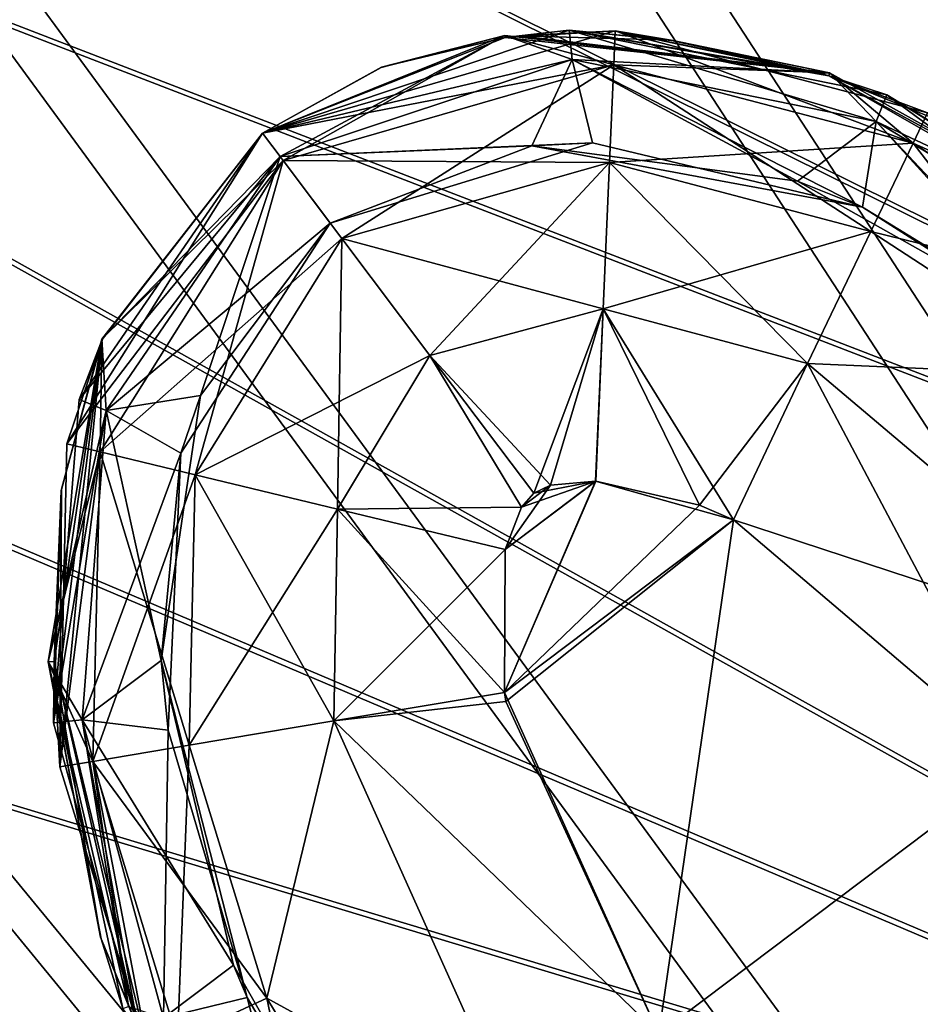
# Model space of a CAD drawing. Header units: metres. Extents: x -904 to 0, y -908 to 0.
# Tile 100 of 142: x -172 to -156, y -171 to -154. Entities that reach past the tile are written whole.
import ezdxf

# ---------------------------------------------------------------- set-up
doc = ezdxf.new("R2010")
doc.units = ezdxf.units.M

msp = doc.modelspace()

# ---------------------------------------------------------------- linework, layer by layer
at = {"layer": 'None012311'}
for points in [[(-264.332214, -57.531643, 123.974747), (-243.170029, -56.729248, 123.995758), (-63.008152, -302.295593, 117.565376)], [(-63.008152, -302.295593, 117.565376), (-243.170029, -56.729248, 123.995758), (-222.050903, -58.298695, 123.954659)], [(-297.830109, -60.486073, 123.897385), (-264.332214, -57.531643, 123.974747), (-63.008152, -302.295593, 117.565376)], [(-222.050903, -58.298695, 123.954659), (-201.240021, -62.22023, 123.851974), (-63.008152, -302.295593, 117.565376)], [(-242.291733, -59.376686, 126.92746), (-262.718689, -60.035652, 126.910202), (-65.261642, -300.990356, 120.600586)], [(-65.261642, -300.990356, 120.600586), (-221.537735, -60.995937, 126.885056), (-242.291733, -59.376686, 126.92746)], [(-262.718689, -60.035652, 126.910202), (-296.668427, -62.81105, 126.837532), (-65.261642, -300.990356, 120.600586)], [(-63.008152, -302.295593, 117.565376), (-331.364288, -63.040817, 123.830482), (-297.830109, -60.486073, 123.897385)], [(-201.261032, -64.869583, 126.783623), (-221.537735, -60.995937, 126.885056), (-65.261642, -300.990356, 120.600586)], [(-201.240021, -62.22023, 123.851974), (-180.998627, -68.444519, 123.68898), (-63.008152, -302.295593, 117.565376)], [(-65.261642, -300.990356, 120.600586), (-296.668427, -62.81105, 126.837532), (-330.762848, -65.236298, 126.774025)], [(-398.51358, -66.948952, 123.728142), (-331.364288, -63.040817, 123.830482), (-63.008152, -302.295593, 117.565376)], [(-181.641327, -70.920166, 126.625183), (-201.261032, -64.869583, 126.783623), (-65.261642, -300.990356, 120.600586)], [(-399.362701, -68.982285, 126.675926), (-65.261642, -300.990356, 120.600586), (-330.762848, -65.236298, 126.774025)], [(-465.701691, -69.252586, 123.667824), (-398.51358, -66.948952, 123.728142), (-69.298546, -367.238312, 115.864792)], [(-398.51358, -66.948952, 123.728142), (-66.409767, -334.739563, 116.715805), (-69.298546, -367.238312, 115.864792)], [(-66.409767, -334.739563, 116.715805), (-398.51358, -66.948952, 123.728142), (-63.008152, -302.295593, 117.565376)], [(-63.008152, -302.295593, 117.565376), (-180.998627, -68.444519, 123.68898), (-161.580826, -76.893288, 123.467743)], [(-71.333969, -367.13382, 118.868553), (-399.362701, -68.982285, 126.675926), (-465.757965, -71.129059, 126.619713)], [(-71.333969, -367.13382, 118.868553), (-68.556686, -334.277802, 119.72892), (-399.362701, -68.982285, 126.675926)], [(-68.556686, -334.277802, 119.72892), (-65.261642, -300.990356, 120.600586), (-399.362701, -68.982285, 126.675926)], [(-452.00235, -701.143799, 107.12117), (-465.701691, -69.252586, 123.667824), (-71.672775, -399.771973, 115.012871)], [(-465.701691, -69.252586, 123.667824), (-69.298546, -367.238312, 115.864792), (-71.672775, -399.771973, 115.012871)], [(-65.261642, -300.990356, 120.600586), (-171.608429, -74.965912, 126.519241), (-181.641327, -70.920166, 126.625183)], [(-73.59713, -399.498657, 118.021057), (-465.757965, -71.129059, 126.619713), (-452.00235, -703.006531, 110.073418)], [(-73.59713, -399.498657, 118.021057), (-71.333969, -367.13382, 118.868553), (-465.757965, -71.129059, 126.619713)], [(-162.537094, -79.228813, 126.407616), (-171.608429, -74.965912, 126.519241), (-65.261642, -300.990356, 120.600586)], [(-161.580826, -76.893288, 123.467743), (-143.23024, -87.460297, 123.19104), (-63.008152, -302.295593, 117.565376)], [(-153.423279, -84.138039, 126.27906), (-162.537094, -79.228813, 126.407616), (-65.261642, -300.990356, 120.600586)]]:
    msp.add_3dface(points, dxfattribs=at)
at = {"layer": 'None012314'}
for points in [[(-162.68129, -154.086838, 1936.627197), (-162.626328, -154.603897, 1933.798706), (-168.123291, -155.912109, 1936.627197)], [(-168.123291, -155.912109, 1936.627197), (-163.816315, -154.212112, 1958.627197), (-162.68129, -154.086838, 1936.627197)], [(-161.864639, -154.093933, 1336.627197), (-161.890823, -154.699844, 1333.565796), (-168.123291, -155.912109, 1336.627197)], [(-168.123291, -155.912109, 1336.627197), (-163.816315, -154.212112, 1358.627197), (-161.864639, -154.093933, 1336.627197)], [(-163.816315, -154.212112, 1958.627197), (-163.569199, -154.186798, 1958.627197), (-162.68129, -154.086838, 1936.627197)], [(-163.816315, -154.212112, 1358.627197), (-163.569199, -154.186798, 1358.627197), (-161.864639, -154.093933, 1336.627197)], [(-162.68129, -154.086838, 1936.627197), (-163.569199, -154.186798, 1958.627197), (-163.559021, -154.185898, 1958.627197)], [(-161.864639, -154.093933, 1336.627197), (-163.569199, -154.186798, 1358.627197), (-163.559021, -154.185898, 1358.627197)], [(-163.559021, -154.185898, 1958.627197), (-160.872482, -154.264542, 1958.627197), (-162.68129, -154.086838, 1936.627197)], [(-163.559021, -154.185898, 1358.627197), (-160.872482, -154.264542, 1358.627197), (-161.864639, -154.093933, 1336.627197)], [(-157.043091, -155.230957, 1936.627197), (-157.234665, -155.703217, 1933.798706), (-162.68129, -154.086838, 1936.627197)], [(-157.234665, -155.703217, 1933.798706), (-162.626328, -154.603897, 1933.798706), (-162.68129, -154.086838, 1936.627197)], [(-157.043091, -155.230957, 1936.627197), (-162.68129, -154.086838, 1936.627197), (-158.071854, -154.895218, 1958.627197)], [(-162.68129, -154.086838, 1936.627197), (-158.209091, -154.851959, 1958.627197), (-158.071854, -154.895218, 1958.627197)], [(-160.872482, -154.264542, 1958.627197), (-160.861816, -154.265945, 1958.627197), (-162.68129, -154.086838, 1936.627197)], [(-162.68129, -154.086838, 1936.627197), (-160.861816, -154.265945, 1958.627197), (-158.218933, -154.848907, 1958.627197)], [(-158.218933, -154.848907, 1958.627197), (-158.209091, -154.851959, 1958.627197), (-162.68129, -154.086838, 1936.627197)], [(-156.575333, -156.089493, 1333.565796), (-161.890823, -154.699844, 1333.565796), (-161.864639, -154.093933, 1336.627197)], [(-156.321747, -155.553619, 1336.627197), (-156.575333, -156.089493, 1333.565796), (-161.864639, -154.093933, 1336.627197)], [(-156.321747, -155.553619, 1336.627197), (-161.864639, -154.093933, 1336.627197), (-158.071854, -154.895218, 1358.627197)], [(-161.864639, -154.093933, 1336.627197), (-158.209091, -154.851959, 1358.627197), (-158.071854, -154.895218, 1358.627197)], [(-160.872482, -154.264542, 1358.627197), (-160.861816, -154.265945, 1358.627197), (-161.864639, -154.093933, 1336.627197)], [(-161.864639, -154.093933, 1336.627197), (-160.861816, -154.265945, 1358.627197), (-158.218933, -154.848907, 1358.627197)], [(-158.218933, -154.848907, 1358.627197), (-158.209091, -154.851959, 1358.627197), (-161.864639, -154.093933, 1336.627197)], [(-166.019394, -154.747314, 1958.627197), (-168.123291, -155.912109, 1958.627197), (-163.823151, -154.17897, 1980.627197)], [(-168.123291, -155.912109, 1958.627197), (-168.123291, -155.912109, 1980.627197), (-163.823151, -154.17897, 1980.627197)], [(-166.019394, -154.747314, 1358.627197), (-168.123291, -155.912109, 1358.627197), (-163.823151, -154.17897, 1380.627197)], [(-168.123291, -155.912109, 1358.627197), (-168.123291, -155.912109, 1380.627197), (-163.823151, -154.17897, 1380.627197)], [(-163.823151, -154.17897, 1980.627197), (-168.123291, -155.912109, 1980.627197), (-167.75679, -156.398453, 1983.688721)], [(-163.823151, -154.17897, 1380.627197), (-168.123291, -155.912109, 1380.627197), (-167.812302, -156.324783, 1383.455688)], [(-166.010452, -154.743896, 1958.627197), (-163.816315, -154.212112, 1958.627197), (-168.123291, -155.912109, 1936.627197)], [(-166.010452, -154.743896, 1358.627197), (-163.816315, -154.212112, 1358.627197), (-168.123291, -155.912109, 1336.627197)], [(-163.823151, -154.17897, 1380.627197), (-167.812302, -156.324783, 1383.455688), (-162.626328, -154.603897, 1383.455688)], [(-161.890823, -154.699844, 1983.688721), (-163.823151, -154.17897, 1980.627197), (-167.75679, -156.398453, 1983.688721)], [(-163.823151, -154.17897, 1980.627197), (-166.010452, -154.743896, 1958.627197), (-166.019394, -154.747314, 1958.627197)], [(-163.823151, -154.17897, 1380.627197), (-166.010452, -154.743896, 1358.627197), (-166.019394, -154.747314, 1358.627197)], [(-163.816315, -154.212112, 1958.627197), (-166.010452, -154.743896, 1958.627197), (-163.823151, -154.17897, 1980.627197)], [(-163.816315, -154.212112, 1358.627197), (-166.010452, -154.743896, 1358.627197), (-163.823151, -154.17897, 1380.627197)], [(-158.058243, -154.843445, 1980.627197), (-163.816315, -154.212112, 1958.627197), (-163.823151, -154.17897, 1980.627197)], [(-158.058243, -154.843445, 1380.627197), (-163.816315, -154.212112, 1358.627197), (-163.823151, -154.17897, 1380.627197)], [(-158.058243, -154.843445, 1980.627197), (-163.823151, -154.17897, 1980.627197), (-161.890823, -154.699844, 1983.688721)], [(-158.058243, -154.843445, 1380.627197), (-163.823151, -154.17897, 1380.627197), (-162.626328, -154.603897, 1383.455688)], [(-163.569199, -154.186798, 1958.627197), (-163.816315, -154.212112, 1958.627197), (-158.058243, -154.843445, 1980.627197)], [(-163.569199, -154.186798, 1358.627197), (-163.816315, -154.212112, 1358.627197), (-158.058243, -154.843445, 1380.627197)], [(-163.559021, -154.185898, 1958.627197), (-163.569199, -154.186798, 1958.627197), (-158.058243, -154.843445, 1980.627197)], [(-163.559021, -154.185898, 1358.627197), (-163.569199, -154.186798, 1358.627197), (-158.058243, -154.843445, 1380.627197)], [(-158.058243, -154.843445, 1980.627197), (-160.872482, -154.264542, 1958.627197), (-163.559021, -154.185898, 1958.627197)], [(-158.058243, -154.843445, 1380.627197), (-160.872482, -154.264542, 1358.627197), (-163.559021, -154.185898, 1358.627197)], [(-160.861816, -154.265945, 1958.627197), (-160.872482, -154.264542, 1958.627197), (-158.058243, -154.843445, 1980.627197)], [(-160.861816, -154.265945, 1358.627197), (-160.872482, -154.264542, 1358.627197), (-158.058243, -154.843445, 1380.627197)], [(-158.218933, -154.848907, 1958.627197), (-160.861816, -154.265945, 1958.627197), (-158.058243, -154.843445, 1980.627197)], [(-158.218933, -154.848907, 1358.627197), (-160.861816, -154.265945, 1358.627197), (-158.058243, -154.843445, 1380.627197)], [(-162.626328, -154.603897, 1933.798706), (-167.812302, -156.324783, 1933.798706), (-168.123291, -155.912109, 1936.627197)], [(-162.626328, -154.603897, 1933.798706), (-162.266418, -156.083252, 1931.335693), (-167.812302, -156.324783, 1933.798706)], [(-162.626328, -154.603897, 1383.455688), (-167.812302, -156.324783, 1383.455688), (-163.34523, -156.135101, 1385.918701)], [(-162.626328, -154.603897, 1383.455688), (-163.34523, -156.135101, 1385.918701), (-158.630539, -156.761826, 1385.918701)], [(-157.234665, -155.703217, 1933.798706), (-157.476624, -157.222977, 1931.335693), (-162.626328, -154.603897, 1933.798706)], [(-157.476624, -157.222977, 1931.335693), (-162.266418, -156.083252, 1931.335693), (-162.626328, -154.603897, 1933.798706)], [(-158.058243, -154.843445, 1380.627197), (-162.626328, -154.603897, 1383.455688), (-157.234665, -155.703217, 1383.455811)], [(-157.234665, -155.703217, 1383.455811), (-162.626328, -154.603897, 1383.455688), (-158.630539, -156.761826, 1385.918701)], [(-161.890823, -154.699844, 1333.565796), (-167.75679, -156.398453, 1333.565796), (-168.123291, -155.912109, 1336.627197)], [(-166.019394, -154.747314, 1958.627197), (-166.010452, -154.743896, 1958.627197), (-168.123291, -155.912109, 1936.627197)], [(-166.019394, -154.747314, 1358.627197), (-166.010452, -154.743896, 1358.627197), (-168.123291, -155.912109, 1336.627197)], [(-168.123291, -155.912109, 1936.627197), (-168.123291, -155.912109, 1958.627197), (-166.019394, -154.747314, 1958.627197)], [(-168.123291, -155.912109, 1336.627197), (-168.123291, -155.912109, 1358.627197), (-166.019394, -154.747314, 1358.627197)], [(-161.890823, -154.699844, 1333.565796), (-161.965866, -156.434967, 1330.970337), (-167.75679, -156.398453, 1333.565796)], [(-167.75679, -156.398453, 1983.688721), (-166.713135, -157.783417, 1986.284058), (-161.890823, -154.699844, 1983.688721)], [(-166.713135, -157.783417, 1986.284058), (-161.965866, -156.434967, 1986.284058), (-161.890823, -154.699844, 1983.688721)], [(-157.325424, -157.656113, 1330.970337), (-161.965866, -156.434967, 1330.970337), (-161.890823, -154.699844, 1333.565796)], [(-161.890823, -154.699844, 1983.688721), (-161.965866, -156.434967, 1986.284058), (-156.575333, -156.089493, 1983.688721)], [(-156.575333, -156.089493, 1333.565796), (-157.325424, -157.656113, 1330.970337), (-161.890823, -154.699844, 1333.565796)], [(-156.575333, -156.089493, 1983.688721), (-158.058243, -154.843445, 1980.627197), (-161.890823, -154.699844, 1983.688721)], [(-158.058243, -154.843445, 1980.627197), (-158.209091, -154.851959, 1958.627197), (-158.218933, -154.848907, 1958.627197)], [(-158.058243, -154.843445, 1380.627197), (-158.209091, -154.851959, 1358.627197), (-158.218933, -154.848907, 1358.627197)], [(-158.071854, -154.895218, 1958.627197), (-158.209091, -154.851959, 1958.627197), (-158.058243, -154.843445, 1980.627197)], [(-158.071854, -154.895218, 1358.627197), (-158.209091, -154.851959, 1358.627197), (-158.058243, -154.843445, 1380.627197)], [(-152.569992, -157.898438, 1963.055176), (-158.071854, -154.895218, 1958.627197), (-158.058243, -154.843445, 1980.627197)], [(-152.569992, -157.898438, 1363.055176), (-158.071854, -154.895218, 1358.627197), (-158.058243, -154.843445, 1380.627197)], [(-152.569992, -157.898438, 1963.055176), (-155.870773, -155.787064, 1958.627197), (-158.071854, -154.895218, 1958.627197)], [(-152.569992, -157.898438, 1363.055176), (-155.870773, -155.787064, 1358.627197), (-158.071854, -154.895218, 1358.627197)], [(-157.043091, -155.230957, 1936.627197), (-158.071854, -154.895218, 1958.627197), (-151.971924, -158.385361, 1953.325195)], [(-151.971924, -158.385361, 1953.325195), (-158.071854, -154.895218, 1958.627197), (-155.870773, -155.787064, 1958.627197)], [(-156.321747, -155.553619, 1336.627197), (-158.071854, -154.895218, 1358.627197), (-151.971924, -158.385361, 1353.325195)], [(-151.971924, -158.385361, 1353.325195), (-158.071854, -154.895218, 1358.627197), (-155.870773, -155.787064, 1358.627197)], [(-152.569992, -157.898438, 1963.055176), (-158.058243, -154.843445, 1980.627197), (-152.570053, -157.898361, 1980.627197)], [(-152.569992, -157.898438, 1363.055176), (-158.058243, -154.843445, 1380.627197), (-152.570053, -157.898361, 1380.627197)], [(-152.570053, -157.898361, 1980.627197), (-158.058243, -154.843445, 1980.627197), (-156.575333, -156.089493, 1983.688721)], [(-152.570053, -157.898361, 1380.627197), (-158.058243, -154.843445, 1380.627197), (-157.234665, -155.703217, 1383.455811)], [(-152.54483, -158.54808, 1933.798706), (-157.234665, -155.703217, 1933.798706), (-157.043091, -155.230957, 1936.627197)], [(-152.230652, -158.170471, 1936.627197), (-152.54483, -158.54808, 1933.798706), (-157.043091, -155.230957, 1936.627197)], [(-152.230652, -158.170471, 1936.627197), (-157.043091, -155.230957, 1936.627197), (-151.971924, -158.385361, 1953.325195)], [(-152.250381, -158.896774, 1333.565796), (-156.575333, -156.089493, 1333.565796), (-156.321747, -155.553619, 1336.627197)], [(-157.234665, -155.703217, 1383.455811), (-158.630539, -156.761826, 1385.918701), (-153.789536, -159.483643, 1385.918701)], [(-153.306458, -159.876114, 1931.335693), (-157.476624, -157.222977, 1931.335693), (-157.234665, -155.703217, 1933.798706)], [(-152.54483, -158.54808, 1933.798706), (-153.306458, -159.876114, 1931.335693), (-157.234665, -155.703217, 1933.798706)], [(-152.570053, -157.898361, 1380.627197), (-157.234665, -155.703217, 1383.455811), (-152.54483, -158.54808, 1383.455811)], [(-152.54483, -158.54808, 1383.455811), (-157.234665, -155.703217, 1383.455811), (-153.789536, -159.483643, 1385.918701)], [(-171.596069, -161.4272, 1336.627197), (-168.123291, -155.912109, 1336.627197), (-167.75679, -156.398453, 1333.565796)], [(-170.96875, -159.574432, 1358.627197), (-168.123291, -155.912109, 1358.627197), (-171.596069, -161.4272, 1336.627197)], [(-171.596069, -161.4272, 1336.627197), (-168.123291, -155.912109, 1358.627197), (-168.123291, -155.912109, 1336.627197)], [(-171.377808, -160.640213, 1936.627197), (-168.123291, -155.912109, 1936.627197), (-167.812302, -156.324783, 1933.798706)], [(-170.96875, -159.574432, 1958.627197), (-168.123291, -155.912109, 1958.627197), (-171.377808, -160.640213, 1936.627197)], [(-171.377808, -160.640213, 1936.627197), (-168.123291, -155.912109, 1958.627197), (-168.123291, -155.912109, 1936.627197)], [(-168.123291, -155.912109, 1980.627197), (-170.974518, -159.567993, 1980.627197), (-167.75679, -156.398453, 1983.688721)], [(-170.974518, -159.567993, 1980.627197), (-168.123291, -155.912109, 1980.627197), (-170.96875, -159.574432, 1958.627197)], [(-170.974518, -159.567993, 1380.627197), (-168.123291, -155.912109, 1380.627197), (-170.96875, -159.574432, 1358.627197)], [(-170.974518, -159.567993, 1380.627197), (-167.812302, -156.324783, 1383.455688), (-168.123291, -155.912109, 1380.627197)], [(-170.96875, -159.574432, 1958.627197), (-168.123291, -155.912109, 1980.627197), (-168.123291, -155.912109, 1958.627197)], [(-170.96875, -159.574432, 1358.627197), (-168.123291, -155.912109, 1380.627197), (-168.123291, -155.912109, 1358.627197)], [(-162.266418, -156.083252, 1931.335693), (-166.919647, -157.509369, 1931.335693), (-167.812302, -156.324783, 1933.798706)], [(-167.812302, -156.324783, 1383.455688), (-166.919647, -157.509369, 1385.918701), (-163.34523, -156.135101, 1385.918701)], [(-166.919647, -157.509369, 1931.335693), (-162.266418, -156.083252, 1931.335693), (-163.34523, -156.135101, 1385.918701)], [(-166.919647, -157.509369, 1385.918701), (-166.919647, -157.509369, 1931.335693), (-163.34523, -156.135101, 1385.918701)], [(-163.34523, -156.135101, 1385.918701), (-162.266418, -156.083252, 1931.335693), (-157.476624, -157.222977, 1931.335693)], [(-157.476624, -157.222977, 1931.335693), (-158.630539, -156.761826, 1385.918701), (-163.34523, -156.135101, 1385.918701)], [(-161.965866, -156.434967, 1986.284058), (-157.325424, -157.656113, 1986.284058), (-156.575333, -156.089493, 1983.688721)], [(-153.390533, -160.21666, 1330.970337), (-157.325424, -157.656113, 1330.970337), (-156.575333, -156.089493, 1333.565796)], [(-156.575333, -156.089493, 1983.688721), (-157.325424, -157.656113, 1986.284058), (-152.250381, -158.896774, 1983.688721)], [(-152.250381, -158.896774, 1333.565796), (-153.390533, -160.21666, 1330.970337), (-156.575333, -156.089493, 1333.565796)], [(-152.250381, -158.896774, 1983.688721), (-152.570053, -157.898361, 1980.627197), (-156.575333, -156.089493, 1983.688721)], [(-170.89592, -160.835571, 1933.798706), (-171.377808, -160.640213, 1936.627197), (-167.812302, -156.324783, 1933.798706)], [(-170.89592, -160.835571, 1383.455688), (-167.812302, -156.324783, 1383.455688), (-170.974518, -159.567993, 1380.627197)], [(-167.812302, -156.324783, 1933.798706), (-166.919647, -157.509369, 1931.335693), (-170.89592, -160.835571, 1933.798706)], [(-170.89592, -160.835571, 1383.455688), (-169.225891, -160.566605, 1385.918701), (-167.812302, -156.324783, 1383.455688)], [(-169.225891, -160.566605, 1385.918701), (-166.919647, -157.509369, 1385.918701), (-167.812302, -156.324783, 1383.455688)], [(-171.006424, -161.569031, 1333.565796), (-171.596069, -161.4272, 1336.627197), (-167.75679, -156.398453, 1333.565796)], [(-171.006424, -161.569031, 1983.688721), (-169.31781, -161.975128, 1986.284058), (-167.75679, -156.398453, 1983.688721)], [(-170.974518, -159.567993, 1980.627197), (-171.006424, -161.569031, 1983.688721), (-167.75679, -156.398453, 1983.688721)], [(-167.75679, -156.398453, 1333.565796), (-166.713135, -157.783417, 1330.970337), (-171.006424, -161.569031, 1333.565796)], [(-169.31781, -161.975128, 1986.284058), (-166.713135, -157.783417, 1986.284058), (-167.75679, -156.398453, 1983.688721)], [(-161.965866, -156.434967, 1330.970337), (-166.713135, -157.783417, 1330.970337), (-167.75679, -156.398453, 1333.565796)], [(-166.713135, -157.783417, 1330.970337), (-161.965866, -156.434967, 1330.970337), (-162.078217, -159.031769, 1329.236206)], [(-166.713135, -157.783417, 1986.284058), (-165.151169, -159.856171, 1988.018311), (-161.965866, -156.434967, 1986.284058)], [(-165.151169, -159.856171, 1988.018311), (-162.078217, -159.031769, 1988.018311), (-161.965866, -156.434967, 1986.284058)], [(-162.078217, -159.031769, 1329.236206), (-161.965866, -156.434967, 1330.970337), (-158.447998, -160.000702, 1329.236206)], [(-161.965866, -156.434967, 1986.284058), (-162.078217, -159.031769, 1988.018311), (-157.325424, -157.656113, 1986.284058)], [(-161.965866, -156.434967, 1330.970337), (-157.325424, -157.656113, 1330.970337), (-158.447998, -160.000702, 1329.236206)], [(-153.789536, -159.483643, 1385.918701), (-158.630539, -156.761826, 1385.918701), (-157.476624, -157.222977, 1931.335693)], [(-153.306458, -159.876114, 1931.335693), (-153.789536, -159.483643, 1385.918701), (-157.476624, -157.222977, 1931.335693)], [(-166.919647, -157.509369, 1931.335693), (-169.573074, -161.589294, 1931.335693), (-170.89592, -160.835571, 1933.798706)], [(-169.573074, -161.589294, 1931.335693), (-166.919647, -157.509369, 1931.335693), (-169.225891, -160.566605, 1385.918701)], [(-169.225891, -160.566605, 1385.918701), (-166.919647, -157.509369, 1931.335693), (-166.919647, -157.509369, 1385.918701)], [(-162.078217, -159.031769, 1988.018311), (-158.447998, -160.000702, 1988.018311), (-157.325424, -157.656113, 1986.284058)], [(-158.447998, -160.000702, 1329.236206), (-157.325424, -157.656113, 1330.970337), (-153.390533, -160.21666, 1330.970337)], [(-157.325424, -157.656113, 1986.284058), (-158.447998, -160.000702, 1988.018311), (-153.390533, -160.21666, 1986.284058)], [(-157.325424, -157.656113, 1986.284058), (-153.390533, -160.21666, 1986.284058), (-152.250381, -158.896774, 1983.688721)], [(-166.713135, -157.783417, 1330.970337), (-169.31781, -161.975128, 1330.970337), (-171.006424, -161.569031, 1333.565796)], [(-166.713135, -157.783417, 1986.284058), (-169.31781, -161.975128, 1986.284058), (-166.790634, -162.58287, 1988.018311)], [(-166.713135, -157.783417, 1330.970337), (-165.151169, -159.856171, 1329.236206), (-169.31781, -161.975128, 1330.970337)], [(-165.151169, -159.856171, 1988.018311), (-166.713135, -157.783417, 1986.284058), (-166.790634, -162.58287, 1988.018311)], [(-165.151169, -159.856171, 1329.236206), (-166.713135, -157.783417, 1330.970337), (-162.078217, -159.031769, 1329.236206)], [(-165.151169, -159.856171, 1329.236206), (-162.078217, -159.031769, 1329.236206), (-163.011597, -162.161041, 1328.627197)], [(-165.151169, -159.856171, 1988.018311), (-163.308716, -162.301163, 1988.627197), (-162.078217, -159.031769, 1988.018311)], [(-163.308716, -162.301163, 1988.627197), (-162.20752, -162.086639, 1988.627197), (-162.078217, -159.031769, 1988.018311)], [(-162.078217, -159.031769, 1329.236206), (-162.210693, -162.086502, 1328.627197), (-163.011597, -162.161041, 1328.627197)], [(-159.765427, -162.774551, 1328.627197), (-162.210693, -162.086502, 1328.627197), (-162.078217, -159.031769, 1329.236206)], [(-162.078217, -159.031769, 1988.018311), (-162.20752, -162.086639, 1988.627197), (-160.367859, -162.515274, 1988.627197)], [(-158.447998, -160.000702, 1329.236206), (-159.765427, -162.774551, 1328.627197), (-162.078217, -159.031769, 1329.236206)], [(-162.078217, -159.031769, 1988.018311), (-160.367859, -162.515274, 1988.627197), (-158.447998, -160.000702, 1988.018311)], [(-170.974518, -159.567993, 1980.627197), (-171.924728, -165.29274, 1980.627197), (-171.006424, -161.569031, 1983.688721)], [(-170.974518, -159.567993, 1980.627197), (-171.822159, -165.289108, 1958.627197), (-171.924728, -165.29274, 1980.627197)], [(-170.974518, -159.567993, 1380.627197), (-171.822159, -165.289108, 1358.627197), (-171.924728, -165.29274, 1380.627197)], [(-171.924728, -165.29274, 1380.627197), (-170.89592, -160.835571, 1383.455688), (-170.974518, -159.567993, 1380.627197)], [(-171.832031, -166.375366, 1936.627197), (-171.691971, -162.228012, 1958.627197), (-170.96875, -159.574432, 1958.627197)], [(-171.832031, -166.375366, 1936.627197), (-170.96875, -159.574432, 1958.627197), (-171.377808, -160.640213, 1936.627197)], [(-171.696396, -162.258301, 1958.627197), (-171.822159, -165.289108, 1958.627197), (-170.974518, -159.567993, 1980.627197)], [(-171.696396, -162.258301, 1358.627197), (-171.822159, -165.289108, 1358.627197), (-170.974518, -159.567993, 1380.627197)], [(-171.720688, -167.1577, 1336.627197), (-171.691971, -162.228012, 1358.627197), (-170.96875, -159.574432, 1358.627197)], [(-171.720688, -167.1577, 1336.627197), (-170.96875, -159.574432, 1358.627197), (-171.596069, -161.4272, 1336.627197)], [(-171.691971, -162.228012, 1958.627197), (-171.696396, -162.258301, 1958.627197), (-170.974518, -159.567993, 1980.627197)], [(-171.691971, -162.228012, 1358.627197), (-171.696396, -162.258301, 1358.627197), (-170.974518, -159.567993, 1380.627197)], [(-171.691971, -162.228012, 1958.627197), (-170.974518, -159.567993, 1980.627197), (-170.96875, -159.574432, 1958.627197)], [(-171.691971, -162.228012, 1358.627197), (-170.974518, -159.567993, 1380.627197), (-170.96875, -159.574432, 1358.627197)], [(-165.151169, -159.856171, 1329.236206), (-166.790634, -162.58287, 1329.236206), (-169.31781, -161.975128, 1330.970337)], [(-165.151169, -159.856171, 1988.018311), (-166.790634, -162.58287, 1988.018311), (-163.525314, -162.548157, 1988.627197)], [(-163.525314, -162.548157, 1328.627197), (-166.790634, -162.58287, 1329.236206), (-165.151169, -159.856171, 1329.236206)], [(-163.308716, -162.301163, 1988.627197), (-165.151169, -159.856171, 1988.018311), (-163.525314, -162.548157, 1988.627197)], [(-163.308716, -162.301163, 1328.627197), (-165.151169, -159.856171, 1329.236206), (-163.011597, -162.161041, 1328.627197)], [(-163.308716, -162.301163, 1328.627197), (-163.525314, -162.548157, 1328.627197), (-165.151169, -159.856171, 1329.236206)], [(-160.367859, -162.515274, 1988.627197), (-159.765427, -162.774551, 1988.627197), (-158.447998, -160.000702, 1988.018311)], [(-154.697815, -167.081573, 1328.627197), (-159.765427, -162.774551, 1328.627197), (-158.447998, -160.000702, 1329.236206)], [(-158.447998, -160.000702, 1988.018311), (-159.765427, -162.774551, 1988.627197), (-152.252823, -165.23912, 1988.018311)], [(-152.252823, -165.23912, 1329.236206), (-154.697815, -167.081573, 1328.627197), (-158.447998, -160.000702, 1329.236206)], [(-152.252823, -165.23912, 1329.236206), (-158.447998, -160.000702, 1329.236206), (-153.390533, -160.21666, 1330.970337)], [(-158.447998, -160.000702, 1988.018311), (-152.252823, -165.23912, 1988.018311), (-153.390533, -160.21666, 1986.284058)], [(-169.922913, -165.271317, 1385.918701), (-169.225891, -160.566605, 1385.918701), (-170.89592, -160.835571, 1383.455688)], [(-169.922913, -165.271317, 1385.918701), (-169.573074, -161.589294, 1931.335693), (-169.225891, -160.566605, 1385.918701)], [(-171.832031, -166.375366, 1936.627197), (-171.377808, -160.640213, 1936.627197), (-170.89592, -160.835571, 1933.798706)], [(-171.325256, -166.321381, 1383.455811), (-170.89592, -160.835571, 1383.455688), (-171.924728, -165.29274, 1380.627197)], [(-171.325256, -166.321381, 1933.798706), (-171.832031, -166.375366, 1936.627197), (-170.89592, -160.835571, 1933.798706)], [(-170.89592, -160.835571, 1933.798706), (-169.573074, -161.589294, 1931.335693), (-171.325256, -166.321381, 1933.798706)], [(-171.325256, -166.321381, 1383.455811), (-169.922913, -165.271317, 1385.918701), (-170.89592, -160.835571, 1383.455688)], [(-171.720688, -167.1577, 1336.627197), (-171.596069, -161.4272, 1336.627197), (-171.006424, -161.569031, 1333.565796)], [(-171.924728, -165.29274, 1980.627197), (-171.135681, -167.061646, 1983.688721), (-171.006424, -161.569031, 1983.688721)], [(-171.135681, -167.061646, 1333.565796), (-171.720688, -167.1577, 1336.627197), (-171.006424, -161.569031, 1333.565796)], [(-169.573074, -161.589294, 1931.335693), (-169.797577, -166.507767, 1931.335693), (-171.325256, -166.321381, 1933.798706)], [(-171.135681, -167.061646, 1983.688721), (-169.423004, -166.772415, 1986.284058), (-171.006424, -161.569031, 1983.688721)], [(-171.006424, -161.569031, 1333.565796), (-169.31781, -161.975128, 1330.970337), (-171.135681, -167.061646, 1333.565796)], [(-169.423004, -166.772415, 1986.284058), (-169.31781, -161.975128, 1986.284058), (-171.006424, -161.569031, 1983.688721)], [(-169.797577, -166.507767, 1931.335693), (-169.573074, -161.589294, 1931.335693), (-169.922913, -165.271317, 1385.918701)], [(-169.31781, -161.975128, 1330.970337), (-169.423004, -166.772415, 1330.970337), (-171.135681, -167.061646, 1333.565796)], [(-169.31781, -161.975128, 1986.284058), (-169.423004, -166.772415, 1986.284058), (-166.859802, -166.339539, 1988.018311)], [(-169.31781, -161.975128, 1330.970337), (-166.790634, -162.58287, 1329.236206), (-169.423004, -166.772415, 1330.970337)], [(-166.790634, -162.58287, 1988.018311), (-169.31781, -161.975128, 1986.284058), (-166.859802, -166.339539, 1988.018311)], [(-159.765427, -162.774551, 1328.627197), (-163.830292, -165.837677, 1328.627197), (-162.210693, -162.086502, 1328.627197)], [(-163.830292, -165.837677, 1328.627197), (-163.818451, -163.300583, 1328.627197), (-162.210693, -162.086502, 1328.627197)], [(-160.367859, -162.515274, 1988.627197), (-162.20752, -162.086639, 1988.627197), (-163.830292, -165.837677, 1988.627197)], [(-163.830292, -165.837677, 1988.627197), (-162.20752, -162.086639, 1988.627197), (-163.817719, -163.297485, 1988.627197)], [(-162.210693, -162.086502, 1328.627197), (-163.818451, -163.300583, 1328.627197), (-163.011597, -162.161041, 1328.627197)], [(-162.20752, -162.086639, 1988.627197), (-163.525314, -162.548157, 1988.627197), (-163.817719, -163.297485, 1988.627197)], [(-162.20752, -162.086639, 1988.627197), (-163.308716, -162.301163, 1988.627197), (-163.525314, -162.548157, 1988.627197)], [(-171.696396, -162.258301, 1958.627197), (-171.691971, -162.228012, 1958.627197), (-171.832031, -166.375366, 1936.627197)], [(-171.822159, -165.289108, 1958.627197), (-171.696396, -162.258301, 1958.627197), (-171.832031, -166.375366, 1936.627197)], [(-171.822159, -165.289108, 1358.627197), (-171.696396, -162.258301, 1358.627197), (-171.720688, -167.1577, 1336.627197)], [(-171.696396, -162.258301, 1358.627197), (-171.691971, -162.228012, 1358.627197), (-171.720688, -167.1577, 1336.627197)], [(-163.818451, -163.300583, 1328.627197), (-163.525314, -162.548157, 1328.627197), (-163.011597, -162.161041, 1328.627197)], [(-163.011597, -162.161041, 1328.627197), (-163.525314, -162.548157, 1328.627197), (-163.308716, -162.301163, 1328.627197)], [(-166.790634, -162.58287, 1329.236206), (-166.859802, -166.339539, 1329.236206), (-169.423004, -166.772415, 1330.970337)], [(-166.859802, -166.339539, 1988.018311), (-163.830292, -165.837677, 1988.627197), (-166.790634, -162.58287, 1988.018311)], [(-163.818451, -163.300583, 1328.627197), (-166.859802, -166.339539, 1329.236206), (-166.790634, -162.58287, 1329.236206)], [(-166.790634, -162.58287, 1988.018311), (-163.817719, -163.297485, 1988.627197), (-163.525314, -162.548157, 1988.627197)], [(-163.525314, -162.548157, 1328.627197), (-163.818451, -163.300583, 1328.627197), (-166.790634, -162.58287, 1329.236206)], [(-163.830292, -165.837677, 1988.627197), (-163.817719, -163.297485, 1988.627197), (-166.790634, -162.58287, 1988.018311)], [(-159.765427, -162.774551, 1988.627197), (-160.367859, -162.515274, 1988.627197), (-163.830292, -165.837677, 1988.627197)], [(-159.765427, -162.774551, 1328.627197), (-163.803085, -165.995544, 1328.627197), (-163.830292, -165.837677, 1328.627197)], [(-159.765427, -162.774551, 1988.627197), (-163.830292, -165.837677, 1988.627197), (-161.086868, -171.896133, 1988.627197)], [(-161.086868, -171.896133, 1328.627197), (-163.803085, -165.995544, 1328.627197), (-159.765427, -162.774551, 1328.627197)], [(-154.697815, -167.081573, 1328.627197), (-161.086868, -171.896133, 1328.627197), (-159.765427, -162.774551, 1328.627197)], [(-154.697815, -167.081573, 1988.627197), (-159.765427, -162.774551, 1988.627197), (-161.086868, -171.896133, 1988.627197)], [(-159.765427, -162.774551, 1988.627197), (-154.697815, -167.081573, 1988.627197), (-152.252823, -165.23912, 1988.018311)], [(-163.818451, -163.300583, 1328.627197), (-163.830292, -165.837677, 1328.627197), (-166.859802, -166.339539, 1329.236206)], [(-168.640778, -170.675064, 1385.918701), (-169.922913, -165.271317, 1385.918701), (-171.325256, -166.321381, 1383.455811)], [(-168.396561, -171.247604, 1931.335693), (-169.922913, -165.271317, 1385.918701), (-168.640778, -170.675064, 1385.918701)], [(-168.396561, -171.247604, 1931.335693), (-169.797577, -166.507767, 1931.335693), (-169.922913, -165.271317, 1385.918701)], [(-171.822159, -165.289108, 1958.627197), (-170.996613, -170.182022, 1958.627197), (-171.924728, -165.29274, 1980.627197)], [(-171.822159, -165.289108, 1358.627197), (-170.996613, -170.182022, 1358.627197), (-171.924728, -165.29274, 1380.627197)], [(-171.924728, -165.29274, 1980.627197), (-170.500824, -171.410355, 1980.627197), (-171.135681, -167.061646, 1983.688721)], [(-170.500824, -171.410355, 1980.627197), (-171.924728, -165.29274, 1980.627197), (-170.600266, -171.446854, 1958.627197)], [(-171.924728, -165.29274, 1980.627197), (-170.988281, -170.211517, 1958.627197), (-170.600266, -171.446854, 1958.627197)], [(-171.924728, -165.29274, 1980.627197), (-170.996613, -170.182022, 1958.627197), (-170.988281, -170.211517, 1958.627197)], [(-170.500824, -171.410355, 1380.627197), (-171.924728, -165.29274, 1380.627197), (-170.600266, -171.446854, 1358.627197)], [(-171.924728, -165.29274, 1380.627197), (-170.988281, -170.211517, 1358.627197), (-170.600266, -171.446854, 1358.627197)], [(-171.924728, -165.29274, 1380.627197), (-170.996613, -170.182022, 1358.627197), (-170.988281, -170.211517, 1358.627197)], [(-170.500824, -171.410355, 1380.627197), (-171.325256, -166.321381, 1383.455811), (-171.924728, -165.29274, 1380.627197)], [(-171.822159, -165.289108, 1958.627197), (-171.832031, -166.375366, 1936.627197), (-170.332794, -171.811615, 1936.627197)], [(-170.996613, -170.182022, 1958.627197), (-171.822159, -165.289108, 1958.627197), (-170.332794, -171.811615, 1936.627197)], [(-170.996613, -170.182022, 1358.627197), (-171.822159, -165.289108, 1358.627197), (-170.145065, -172.235764, 1336.627197)], [(-171.822159, -165.289108, 1358.627197), (-171.720688, -167.1577, 1336.627197), (-170.145065, -172.235764, 1336.627197)], [(-161.086868, -171.896133, 1988.627197), (-163.830292, -165.837677, 1988.627197), (-166.859802, -166.339539, 1988.018311)], [(-163.830292, -165.837677, 1328.627197), (-163.803085, -165.995544, 1328.627197), (-166.859802, -166.339539, 1329.236206)], [(-166.859802, -166.339539, 1329.236206), (-163.803085, -165.995544, 1328.627197), (-161.086868, -171.896133, 1328.627197)], [(-170.332794, -171.811615, 1936.627197), (-171.832031, -166.375366, 1936.627197), (-171.325256, -166.321381, 1933.798706)], [(-169.883224, -171.613663, 1933.798706), (-170.332794, -171.811615, 1936.627197), (-171.325256, -166.321381, 1933.798706)], [(-171.325256, -166.321381, 1933.798706), (-169.797577, -166.507767, 1931.335693), (-169.883224, -171.613663, 1933.798706)], [(-169.883224, -171.613663, 1383.455811), (-171.325256, -166.321381, 1383.455811), (-170.500824, -171.410355, 1380.627197)], [(-169.883224, -171.613663, 1383.455811), (-168.640778, -170.675064, 1385.918701), (-171.325256, -166.321381, 1383.455811)], [(-166.859802, -166.339539, 1988.018311), (-169.423004, -166.772415, 1986.284058), (-168.046173, -171.260635, 1986.284058)], [(-169.423004, -166.772415, 1330.970337), (-166.859802, -166.339539, 1329.236206), (-168.046173, -171.260635, 1330.970337)], [(-163.531845, -173.738586, 1988.018311), (-166.859802, -166.339539, 1988.018311), (-168.046173, -171.260635, 1986.284058)], [(-166.859802, -166.339539, 1329.236206), (-163.531845, -173.738586, 1329.236206), (-168.046173, -171.260635, 1330.970337)], [(-163.531845, -173.738586, 1988.018311), (-161.086868, -171.896133, 1988.627197), (-166.859802, -166.339539, 1988.018311)], [(-161.086868, -171.896133, 1328.627197), (-163.531845, -173.738586, 1329.236206), (-166.859802, -166.339539, 1329.236206)], [(-169.797577, -166.507767, 1931.335693), (-168.396561, -171.247604, 1931.335693), (-169.883224, -171.613663, 1933.798706)], [(-168.046173, -171.260635, 1986.284058), (-169.423004, -166.772415, 1986.284058), (-171.135681, -167.061646, 1983.688721)], [(-171.135681, -167.061646, 1333.565796), (-169.423004, -166.772415, 1330.970337), (-169.629196, -171.992828, 1333.565796)], [(-169.423004, -166.772415, 1330.970337), (-168.046173, -171.260635, 1330.970337), (-169.629196, -171.992828, 1333.565796)], [(-170.145065, -172.235764, 1336.627197), (-171.720688, -167.1577, 1336.627197), (-171.135681, -167.061646, 1333.565796)], [(-169.629196, -171.992828, 1983.688721), (-168.046173, -171.260635, 1986.284058), (-171.135681, -167.061646, 1983.688721)], [(-170.500824, -171.410355, 1980.627197), (-169.629196, -171.992828, 1983.688721), (-171.135681, -167.061646, 1983.688721)], [(-169.629196, -171.992828, 1333.565796), (-170.145065, -172.235764, 1336.627197), (-171.135681, -167.061646, 1333.565796)], [(-156.019257, -176.20314, 1328.627197), (-161.086868, -171.896133, 1328.627197), (-154.697815, -167.081573, 1328.627197)], [(-154.697815, -167.081573, 1988.627197), (-161.086868, -171.896133, 1988.627197), (-156.163498, -176.133484, 1988.627197)], [(-170.332794, -171.811615, 1936.627197), (-170.988281, -170.211517, 1958.627197), (-170.996613, -170.182022, 1958.627197)], [(-170.145065, -172.235764, 1336.627197), (-170.988281, -170.211517, 1358.627197), (-170.996613, -170.182022, 1358.627197)], [(-170.600266, -171.446854, 1958.627197), (-170.988281, -170.211517, 1958.627197), (-170.332794, -171.811615, 1936.627197)], [(-170.600266, -171.446854, 1358.627197), (-170.988281, -170.211517, 1358.627197), (-170.145065, -172.235764, 1336.627197)], [(-165.879196, -175.506485, 1385.918701), (-168.640778, -170.675064, 1385.918701), (-169.883224, -171.613663, 1383.455811)], [(-165.879044, -175.506699, 1931.335693), (-168.640778, -170.675064, 1385.918701), (-165.879196, -175.506485, 1385.918701)], [(-165.879044, -175.506699, 1931.335693), (-168.396561, -171.247604, 1931.335693), (-168.640778, -170.675064, 1385.918701)], [(-169.883224, -171.613663, 1933.798706), (-168.396561, -171.247604, 1931.335693), (-167.063599, -176.399246, 1933.798706)], [(-165.604599, -175.300537, 1986.284058), (-168.046173, -171.260635, 1986.284058), (-169.629196, -171.992828, 1983.688721)], [(-169.629196, -171.992828, 1333.565796), (-168.046173, -171.260635, 1330.970337), (-166.989578, -176.344208, 1333.565796)], [(-168.396561, -171.247604, 1931.335693), (-165.879044, -175.506699, 1931.335693), (-167.063599, -176.399246, 1933.798706)], [(-163.531845, -173.738586, 1988.018311), (-168.046173, -171.260635, 1986.284058), (-165.604599, -175.300537, 1986.284058)], [(-168.046173, -171.260635, 1330.970337), (-165.604599, -175.300537, 1330.970337), (-166.989578, -176.344208, 1333.565796)], [(-168.046173, -171.260635, 1330.970337), (-163.531845, -173.738586, 1329.236206), (-165.604599, -175.300537, 1330.970337)]]:
    msp.add_3dface(points, dxfattribs=at)
at = {"layer": 'None012324'}
for points in [[(-191.963272, -133.299774, 1798.675049), (-192.565308, -134.718124, 1806.324951), (-127.065178, -160.846878, 1798.675049)], [(-191.963272, -133.299774, 1798.675049), (-127.065178, -160.846878, 1798.675049), (-192.550964, -134.684326, 1791.0177)], [(-192.550964, -134.684326, 1791.0177), (-128.102783, -163.291367, 1788.668579), (-194.238892, -138.660889, 1784.518921)], [(-127.065178, -160.846878, 1798.675049), (-128.102783, -163.291367, 1788.668579), (-192.550964, -134.684326, 1791.0177)], [(-192.565308, -134.718124, 1806.324951), (-194.26532, -138.723145, 1812.802979), (-128.12146, -163.335358, 1808.668579)], [(-192.565308, -134.718124, 1806.324951), (-128.12146, -163.335358, 1808.668579), (-127.065178, -160.846878, 1798.675049)], [(-194.26532, -138.723145, 1812.802979), (-196.80455, -144.705307, 1817.122925), (-130.988586, -170.090027, 1815.971558)], [(-194.238892, -138.660889, 1784.518921), (-130.956253, -170.01384, 1781.330688), (-196.770035, -144.623993, 1780.167969)], [(-194.26532, -138.723145, 1812.802979), (-130.988586, -170.090027, 1815.971558), (-128.12146, -163.335358, 1808.668579)], [(-128.102783, -163.291367, 1788.668579), (-130.956253, -170.01384, 1781.330688), (-194.238892, -138.660889, 1784.518921)], [(-196.770035, -144.623993, 1780.167969), (-134.860992, -179.212982, 1778.627319), (-199.759079, -151.665878, 1778.627319)], [(-130.956253, -170.01384, 1781.330688), (-134.860992, -179.212982, 1778.627319), (-196.770035, -144.623993, 1780.167969)], [(-196.80455, -144.705307, 1817.122925), (-199.796432, -151.75386, 1818.627075), (-134.898331, -179.300964, 1818.627197)], [(-196.80455, -144.705307, 1817.122925), (-134.898331, -179.300964, 1818.627197), (-130.988586, -170.090027, 1815.971558)], [(-199.796432, -151.75386, 1818.627075), (-202.785461, -158.795715, 1817.086426), (-134.898331, -179.300964, 1818.627197)], [(-134.860992, -179.212982, 1778.627319), (-202.750961, -158.714447, 1780.13147), (-199.759079, -151.665878, 1778.627319)], [(-202.785461, -158.795715, 1817.086426), (-205.316605, -164.758835, 1812.735474), (-138.80307, -188.500122, 1815.923828)], [(-138.770721, -188.423935, 1781.282837), (-205.290207, -164.696625, 1784.451416), (-202.750961, -158.714447, 1780.13147)], [(-134.898331, -179.300964, 1818.627197), (-202.785461, -158.795715, 1817.086426), (-138.80307, -188.500122, 1815.923828)], [(-134.860992, -179.212982, 1778.627319), (-138.770721, -188.423935, 1781.282837), (-202.750961, -158.714447, 1780.13147)], [(-205.316605, -164.758835, 1812.735474), (-207.004517, -168.735352, 1806.236694), (-141.65654, -195.22258, 1808.585815)], [(-141.637863, -195.178589, 1788.585815), (-206.990234, -168.701691, 1790.929443), (-205.290207, -164.696625, 1784.451416)], [(-138.80307, -188.500122, 1815.923828), (-205.316605, -164.758835, 1812.735474), (-141.65654, -195.22258, 1808.585815)], [(-138.770721, -188.423935, 1781.282837), (-141.637863, -195.178589, 1788.585815), (-205.290207, -164.696625, 1784.451416)], [(-142.694138, -197.667068, 1798.579468), (-207.592239, -170.119965, 1798.579468), (-206.990234, -168.701691, 1790.929443)], [(-207.004517, -168.735352, 1806.236694), (-207.592239, -170.119965, 1798.579468), (-142.694138, -197.667068, 1798.579468)], [(-141.65654, -195.22258, 1808.585815), (-207.004517, -168.735352, 1806.236694), (-142.694138, -197.667068, 1798.579468)], [(-141.637863, -195.178589, 1788.585815), (-142.694138, -197.667068, 1798.579468), (-206.990234, -168.701691, 1790.929443)]]:
    msp.add_3dface(points, dxfattribs=at)

doc.saveas('drawing.dxf')
